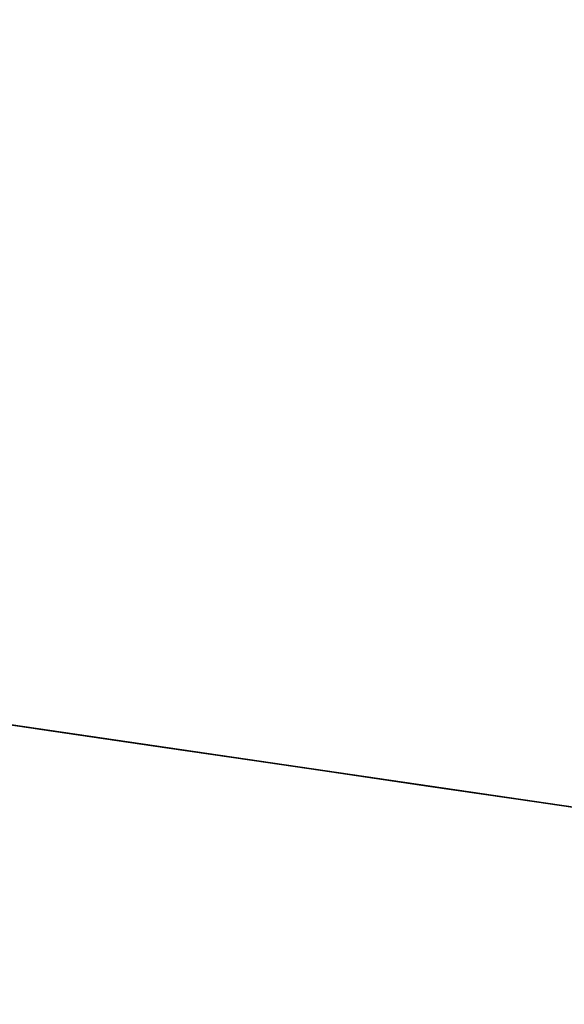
# Model space of a CAD drawing. Header units: millimetres. Extents: x -664 to 605, y -504 to 706.
# Tile 58 of 66: x -155.6913 to -155.6363, y 9.6989 to 9.7983. Entities that reach past the tile are written whole.
import ezdxf

# ---------------------------------------------------------------- set-up
doc = ezdxf.new("R2010")
doc.units = ezdxf.units.MM
doc.layers.add('1', color=7, linetype='Continuous')

# ---------------------------------------------------------------- blocks, each defined once
blk = doc.blocks.new('Bloque 07')
at = {"layer": '1', "color": 35, "true_color": 0xb87333}
for p, q in [((67.14091, 0, 540.083139), (67.155179, 0, 540.09313)), ((67.155179, 0, 540.900612), (67.14091, 0, 540.910603)), ((67.14091, 0, 540.910603), (67.155179, 0, 540.900612)), ((67.155179, 0, 540.09313), (67.14091, 0, 540.083139)), ((67.14091, 0, 542.091576), (67.155179, 0, 542.101567)), ((67.155179, 0, 542.909049), (67.14091, 0, 542.91904)), ((67.14091, 0, 542.91904), (67.155179, 0, 542.909049)), ((67.155179, 0, 542.101567), (67.14091, 0, 542.091576)), ((67.14091, 0, 544.100013), (67.155179, 0, 544.110004)), ((67.155179, 0, 544.917486), (67.14091, 0, 544.927477)), ((67.14091, 0, 544.927477), (67.155179, 0, 544.917486)), ((67.155179, 0, 544.110004), (67.14091, 0, 544.100013)), ((67.14091, 0, 546.10845), (67.155179, 0, 546.118441)), ((67.155179, 0, 546.925923), (67.14091, 0, 546.935915)), ((67.14091, 0, 546.935915), (67.155179, 0, 546.925923)), ((67.155179, 0, 546.118441), (67.14091, 0, 546.10845)), ((67.14091, 0, 548.116887), (67.155179, 0, 548.126878)), ((67.155179, 0, 548.93436), (67.14091, 0, 548.944352)), ((67.14091, 0, 548.944352), (67.155179, 0, 548.93436)), ((67.155179, 0, 548.126878), (67.14091, 0, 548.116887)), ((67.14091, 0, 550.125324), (67.155179, 0, 550.135315)), ((67.155179, 0, 550.942797), (67.14091, 0, 550.952789)), ((67.14091, 0, 550.952789), (67.155179, 0, 550.942797)), ((67.155179, 0, 550.135315), (67.14091, 0, 550.125324)), ((67.14091, 0, 552.133761), (67.155179, 0, 552.143752)), ((67.155179, 0, 552.951234), (67.14091, 0, 552.961226)), ((67.14091, 0, 552.961226), (67.155179, 0, 552.951234)), ((67.155179, 0, 552.143752), (67.14091, 0, 552.133761)), ((67.14091, 0, 554.142198), (67.155179, 0, 554.152189)), ((67.155179, 0, 554.959671), (67.14091, 0, 554.969663)), ((67.14091, 0, 554.969663), (67.155179, 0, 554.959671)), ((67.155179, 0, 554.152189), (67.14091, 0, 554.142198)), ((67.14091, 0, 556.150635), (67.155179, 0, 556.160626)), ((67.155179, 0, 556.968108), (67.14091, 0, 556.9781)), ((67.14091, 0, 556.9781), (67.155179, 0, 556.968108)), ((67.155179, 0, 556.160626), (67.14091, 0, 556.150635)), ((67.14091, 0, 558.159072), (67.155179, 0, 558.169063)), ((67.155179, 0, 558.976545), (67.14091, 0, 558.986537)), ((67.14091, 0, 558.986537), (67.155179, 0, 558.976545)), ((67.155179, 0, 558.169063), (67.14091, 0, 558.159072)), ((67.14091, 0, 560.167509), (67.155179, 0, 560.1775)), ((67.155179, 0, 560.984982), (67.14091, 0, 560.994974)), ((67.14091, 0, 560.994974), (67.155179, 0, 560.984982)), ((67.155179, 0, 560.1775), (67.14091, 0, 560.167509)), ((67.14091, 0, 562.175946), (67.155179, 0, 562.185937)), ((67.155179, 0, 562.993419), (67.14091, 0, 563.003411)), ((67.14091, 0, 563.003411), (67.155179, 0, 562.993419)), ((67.155179, 0, 562.185937), (67.14091, 0, 562.175946)), ((67.14091, 0, 564.184383), (67.155179, 0, 564.194374)), ((67.155179, 0, 565.001856), (67.14091, 0, 565.011848)), ((67.14091, 0, 565.011848), (67.155179, 0, 565.001856)), ((67.155179, 0, 564.194374), (67.14091, 0, 564.184383)), ((67.14091, 0, 566.19282), (67.155179, 0, 566.202811)), ((67.155179, 0, 567.010293), (67.14091, 0, 567.020285)), ((67.14091, 0, 567.020285), (67.155179, 0, 567.010293)), ((67.155179, 0, 566.202811), (67.14091, 0, 566.19282)), ((67.14091, 0, 568.201257), (67.155179, 0, 568.211248)), ((67.155179, 0, 569.01873), (67.14091, 0, 569.028722)), ((67.14091, 0, 569.028722), (67.155179, 0, 569.01873)), ((67.155179, 0, 568.211248), (67.14091, 0, 568.201257)), ((67.14091, 0, 570.209694), (67.155179, 0, 570.219685)), ((67.155179, 0, 571.027167), (67.14091, 0, 571.037159)), ((67.14091, 0, 571.037159), (67.155179, 0, 571.027167)), ((67.155179, 0, 570.219685), (67.14091, 0, 570.209694)), ((67.14091, 0, 572.218131), (67.155179, 0, 572.228122)), ((67.155179, 0, 573.035604), (67.14091, 0, 573.045596)), ((67.14091, 0, 573.045596), (67.155179, 0, 573.035604)), ((67.155179, 0, 572.228122), (67.14091, 0, 572.218131)), ((67.14091, 0, 574.226568), (67.155179, 0, 574.236559)), ((67.155179, 0, 575.044041), (67.14091, 0, 575.054033)), ((67.14091, 0, 575.054033), (67.155179, 0, 575.044041)), ((67.155179, 0, 574.236559), (67.14091, 0, 574.226568)), ((67.14091, 0, 576.235005), (67.155179, 0, 576.244996)), ((67.155179, 0, 577.052478), (67.14091, 0, 577.06247)), ((67.14091, 0, 577.06247), (67.155179, 0, 577.052478)), ((67.155179, 0, 576.244996), (67.14091, 0, 576.235005)), ((67.14091, 0, 578.243442), (67.155179, 0, 578.253433)), ((67.155179, 0, 579.060915), (67.14091, 0, 579.070907)), ((67.14091, 0, 579.070907), (67.155179, 0, 579.060915)), ((67.155179, 0, 578.253433), (67.14091, 0, 578.243442)), ((67.14091, 0, 580.251879), (67.155179, 0, 580.26187)), ((67.155179, 0, 581.069352), (67.14091, 0, 581.079344)), ((67.14091, 0, 581.079344), (67.155179, 0, 581.069352)), ((67.155179, 0, 580.26187), (67.14091, 0, 580.251879)), ((67.14091, 0, 582.260316), (67.155179, 0, 582.270307)), ((67.155179, 0, 583.077789), (67.14091, 0, 583.087781)), ((67.14091, 0, 583.087781), (67.155179, 0, 583.077789)), ((67.155179, 0, 582.270307), (67.14091, 0, 582.260316)), ((67.14091, 0, 584.268753), (67.155179, 0, 584.278744)), ((67.155179, 0, 585.086226), (67.14091, 0, 585.096218)), ((67.14091, 0, 585.096218), (67.155179, 0, 585.086226)), ((67.155179, 0, 584.278744), (67.14091, 0, 584.268753)), ((67.14091, 0, 586.27719), (67.155179, 0, 586.287181)), ((67.155179, 0, 587.094663), (67.14091, 0, 587.104655)), ((67.14091, 0, 587.104655), (67.155179, 0, 587.094663)), ((67.155179, 0, 586.287181), (67.14091, 0, 586.27719)), ((67.155179, 0, 540.09313), (67.169091, 0, 540.103613)), ((67.169091, 0, 540.890129), (67.155179, 0, 540.900612)), ((67.155179, 0, 540.900612), (67.169091, 0, 540.890129)), ((67.169091, 0, 540.103613), (67.155179, 0, 540.09313)), ((67.155179, 0, 542.101567), (67.169091, 0, 542.11205)), ((67.169091, 0, 542.898566), (67.155179, 0, 542.909049)), ((67.155179, 0, 542.909049), (67.169091, 0, 542.898566)), ((67.169091, 0, 542.11205), (67.155179, 0, 542.101567)), ((67.155179, 0, 544.110004), (67.169091, 0, 544.120487)), ((67.169091, 0, 544.907003), (67.155179, 0, 544.917486)), ((67.155179, 0, 544.917486), (67.169091, 0, 544.907003)), ((67.169091, 0, 544.120487), (67.155179, 0, 544.110004)), ((67.155179, 0, 546.118441), (67.169091, 0, 546.128924)), ((67.169091, 0, 546.91544), (67.155179, 0, 546.925923)), ((67.155179, 0, 546.925923), (67.169091, 0, 546.91544)), ((67.169091, 0, 546.128924), (67.155179, 0, 546.118441)), ((67.155179, 0, 548.126878), (67.169091, 0, 548.137361)), ((67.169091, 0, 548.923877), (67.155179, 0, 548.93436)), ((67.155179, 0, 548.93436), (67.169091, 0, 548.923877)), ((67.169091, 0, 548.137361), (67.155179, 0, 548.126878)), ((67.155179, 0, 550.135315), (67.169091, 0, 550.145798)), ((67.169091, 0, 550.932314), (67.155179, 0, 550.942797)), ((67.155179, 0, 550.942797), (67.169091, 0, 550.932314)), ((67.169091, 0, 550.145798), (67.155179, 0, 550.135315)), ((67.155179, 0, 552.143752), (67.169091, 0, 552.154235)), ((67.169091, 0, 552.940751), (67.155179, 0, 552.951234)), ((67.155179, 0, 552.951234), (67.169091, 0, 552.940751)), ((67.169091, 0, 552.154235), (67.155179, 0, 552.143752)), ((67.155179, 0, 554.152189), (67.169091, 0, 554.162672)), ((67.169091, 0, 554.949188), (67.155179, 0, 554.959671)), ((67.155179, 0, 554.959671), (67.169091, 0, 554.949188)), ((67.169091, 0, 554.162672), (67.155179, 0, 554.152189)), ((67.155179, 0, 556.160626), (67.169091, 0, 556.171109)), ((67.169091, 0, 556.957625), (67.155179, 0, 556.968108)), ((67.155179, 0, 556.968108), (67.169091, 0, 556.957625)), ((67.169091, 0, 556.171109), (67.155179, 0, 556.160626)), ((67.155179, 0, 558.169063), (67.169091, 0, 558.179546)), ((67.169091, 0, 558.966062), (67.155179, 0, 558.976545)), ((67.155179, 0, 558.976545), (67.169091, 0, 558.966062)), ((67.169091, 0, 558.179546), (67.155179, 0, 558.169063)), ((67.155179, 0, 560.1775), (67.169091, 0, 560.187983)), ((67.169091, 0, 560.974499), (67.155179, 0, 560.984982)), ((67.155179, 0, 560.984982), (67.169091, 0, 560.974499)), ((67.169091, 0, 560.187983), (67.155179, 0, 560.1775)), ((67.155179, 0, 562.185937), (67.169091, 0, 562.19642)), ((67.169091, 0, 562.982936), (67.155179, 0, 562.993419)), ((67.155179, 0, 562.993419), (67.169091, 0, 562.982936)), ((67.169091, 0, 562.19642), (67.155179, 0, 562.185937)), ((67.155179, 0, 564.194374), (67.169091, 0, 564.204857)), ((67.169091, 0, 564.991373), (67.155179, 0, 565.001856)), ((67.155179, 0, 565.001856), (67.169091, 0, 564.991373)), ((67.169091, 0, 564.204857), (67.155179, 0, 564.194374)), ((67.155179, 0, 566.202811), (67.169091, 0, 566.213294)), ((67.169091, 0, 566.99981), (67.155179, 0, 567.010293)), ((67.155179, 0, 567.010293), (67.169091, 0, 566.99981)), ((67.169091, 0, 566.213294), (67.155179, 0, 566.202811)), ((67.155179, 0, 568.211248), (67.169091, 0, 568.221731)), ((67.169091, 0, 569.008247), (67.155179, 0, 569.01873)), ((67.155179, 0, 569.01873), (67.169091, 0, 569.008247)), ((67.169091, 0, 568.221731), (67.155179, 0, 568.211248)), ((67.155179, 0, 570.219685), (67.169091, 0, 570.230168)), ((67.169091, 0, 571.016684), (67.155179, 0, 571.027167)), ((67.155179, 0, 571.027167), (67.169091, 0, 571.016684)), ((67.169091, 0, 570.230168), (67.155179, 0, 570.219685)), ((67.155179, 0, 572.228122), (67.169091, 0, 572.238605)), ((67.169091, 0, 573.025121), (67.155179, 0, 573.035604)), ((67.155179, 0, 573.035604), (67.169091, 0, 573.025121)), ((67.169091, 0, 572.238605), (67.155179, 0, 572.228122)), ((67.155179, 0, 574.236559), (67.169091, 0, 574.247042)), ((67.169091, 0, 575.033558), (67.155179, 0, 575.044041)), ((67.155179, 0, 575.044041), (67.169091, 0, 575.033558)), ((67.169091, 0, 574.247042), (67.155179, 0, 574.236559)), ((67.155179, 0, 576.244996), (67.169091, 0, 576.255479)), ((67.169091, 0, 577.041995), (67.155179, 0, 577.052478)), ((67.155179, 0, 577.052478), (67.169091, 0, 577.041995)), ((67.169091, 0, 576.255479), (67.155179, 0, 576.244996)), ((67.155179, 0, 578.253433), (67.169091, 0, 578.263916)), ((67.169091, 0, 579.050432), (67.155179, 0, 579.060915)), ((67.155179, 0, 579.060915), (67.169091, 0, 579.050432)), ((67.169091, 0, 578.263916), (67.155179, 0, 578.253433)), ((67.155179, 0, 580.26187), (67.169091, 0, 580.272353)), ((67.169091, 0, 581.058869), (67.155179, 0, 581.069352)), ((67.155179, 0, 581.069352), (67.169091, 0, 581.058869)), ((67.169091, 0, 580.272353), (67.155179, 0, 580.26187)), ((67.155179, 0, 582.270307), (67.169091, 0, 582.280791)), ((67.169091, 0, 583.067306), (67.155179, 0, 583.077789)), ((67.155179, 0, 583.077789), (67.169091, 0, 583.067306)), ((67.169091, 0, 582.280791), (67.155179, 0, 582.270307)), ((67.155179, 0, 584.278744), (67.169091, 0, 584.289228)), ((67.169091, 0, 585.075743), (67.155179, 0, 585.086226)), ((67.155179, 0, 585.086226), (67.169091, 0, 585.075743)), ((67.169091, 0, 584.289228), (67.155179, 0, 584.278744)), ((67.155179, 0, 586.287181), (67.169091, 0, 586.297665)), ((67.169091, 0, 587.08418), (67.155179, 0, 587.094663)), ((67.155179, 0, 587.094663), (67.169091, 0, 587.08418)), ((67.169091, 0, 586.297665), (67.155179, 0, 586.287181)), ((67.169091, 0, 540.103613), (67.182628, 0, 540.114576)), ((67.182628, 0, 540.879167), (67.169091, 0, 540.890129)), ((67.169091, 0, 540.890129), (67.182628, 0, 540.879167)), ((67.182628, 0, 540.114576), (67.169091, 0, 540.103613)), ((67.169091, 0, 542.11205), (67.182628, 0, 542.123013)), ((67.182628, 0, 542.887604), (67.169091, 0, 542.898566)), ((67.169091, 0, 542.898566), (67.182628, 0, 542.887604)), ((67.182628, 0, 542.123013), (67.169091, 0, 542.11205)), ((67.169091, 0, 544.120487), (67.182628, 0, 544.13145)), ((67.182628, 0, 544.896041), (67.169091, 0, 544.907003)), ((67.169091, 0, 544.907003), (67.182628, 0, 544.896041)), ((67.182628, 0, 544.13145), (67.169091, 0, 544.120487)), ((67.169091, 0, 546.128924), (67.182628, 0, 546.139887)), ((67.182628, 0, 546.904478), (67.169091, 0, 546.91544)), ((67.169091, 0, 546.91544), (67.182628, 0, 546.904478)), ((67.182628, 0, 546.139887), (67.169091, 0, 546.128924)), ((67.169091, 0, 548.137361), (67.182628, 0, 548.148324)), ((67.182628, 0, 548.912915), (67.169091, 0, 548.923877)), ((67.169091, 0, 548.923877), (67.182628, 0, 548.912915)), ((67.182628, 0, 548.148324), (67.169091, 0, 548.137361)), ((67.169091, 0, 550.145798), (67.182628, 0, 550.156761)), ((67.182628, 0, 550.921352), (67.169091, 0, 550.932314)), ((67.169091, 0, 550.932314), (67.182628, 0, 550.921352)), ((67.182628, 0, 550.156761), (67.169091, 0, 550.145798)), ((67.169091, 0, 552.154235), (67.182628, 0, 552.165198)), ((67.182628, 0, 552.929789), (67.169091, 0, 552.940751)), ((67.169091, 0, 552.940751), (67.182628, 0, 552.929789)), ((67.182628, 0, 552.165198), (67.169091, 0, 552.154235)), ((67.169091, 0, 554.162672), (67.182628, 0, 554.173635)), ((67.182628, 0, 554.938226), (67.169091, 0, 554.949188)), ((67.169091, 0, 554.949188), (67.182628, 0, 554.938226)), ((67.182628, 0, 554.173635), (67.169091, 0, 554.162672)), ((67.169091, 0, 556.171109), (67.182628, 0, 556.182072)), ((67.182628, 0, 556.946663), (67.169091, 0, 556.957625)), ((67.169091, 0, 556.957625), (67.182628, 0, 556.946663)), ((67.182628, 0, 556.182072), (67.169091, 0, 556.171109)), ((67.169091, 0, 558.179546), (67.182628, 0, 558.190509)), ((67.182628, 0, 558.9551), (67.169091, 0, 558.966062)), ((67.169091, 0, 558.966062), (67.182628, 0, 558.9551)), ((67.182628, 0, 558.190509), (67.169091, 0, 558.179546)), ((67.169091, 0, 560.187983), (67.182628, 0, 560.198946)), ((67.182628, 0, 560.963537), (67.169091, 0, 560.974499)), ((67.169091, 0, 560.974499), (67.182628, 0, 560.963537)), ((67.182628, 0, 560.198946), (67.169091, 0, 560.187983)), ((67.169091, 0, 562.19642), (67.182628, 0, 562.207383)), ((67.182628, 0, 562.971974), (67.169091, 0, 562.982936)), ((67.169091, 0, 562.982936), (67.182628, 0, 562.971974)), ((67.182628, 0, 562.207383), (67.169091, 0, 562.19642)), ((67.169091, 0, 564.204857), (67.182628, 0, 564.21582)), ((67.182628, 0, 564.980411), (67.169091, 0, 564.991373)), ((67.169091, 0, 564.991373), (67.182628, 0, 564.980411)), ((67.182628, 0, 564.21582), (67.169091, 0, 564.204857)), ((67.169091, 0, 566.213294), (67.182628, 0, 566.224257)), ((67.182628, 0, 566.988848), (67.169091, 0, 566.99981)), ((67.169091, 0, 566.99981), (67.182628, 0, 566.988848)), ((67.182628, 0, 566.224257), (67.169091, 0, 566.213294)), ((67.169091, 0, 568.221731), (67.182628, 0, 568.232694)), ((67.182628, 0, 568.997285), (67.169091, 0, 569.008247)), ((67.169091, 0, 569.008247), (67.182628, 0, 568.997285)), ((67.182628, 0, 568.232694), (67.169091, 0, 568.221731)), ((67.169091, 0, 570.230168), (67.182628, 0, 570.241131)), ((67.182628, 0, 571.005722), (67.169091, 0, 571.016684)), ((67.169091, 0, 571.016684), (67.182628, 0, 571.005722)), ((67.182628, 0, 570.241131), (67.169091, 0, 570.230168)), ((67.169091, 0, 572.238605), (67.182628, 0, 572.249568)), ((67.182628, 0, 573.014159), (67.169091, 0, 573.025121)), ((67.169091, 0, 573.025121), (67.182628, 0, 573.014159)), ((67.182628, 0, 572.249568), (67.169091, 0, 572.238605)), ((67.169091, 0, 574.247042), (67.182628, 0, 574.258005)), ((67.182628, 0, 575.022596), (67.169091, 0, 575.033558)), ((67.169091, 0, 575.033558), (67.182628, 0, 575.022596)), ((67.182628, 0, 574.258005), (67.169091, 0, 574.247042)), ((67.169091, 0, 576.255479), (67.182628, 0, 576.266442)), ((67.182628, 0, 577.031033), (67.169091, 0, 577.041995)), ((67.169091, 0, 577.041995), (67.182628, 0, 577.031033)), ((67.182628, 0, 576.266442), (67.169091, 0, 576.255479)), ((67.169091, 0, 578.263916), (67.182628, 0, 578.274879)), ((67.182628, 0, 579.03947), (67.169091, 0, 579.050432)), ((67.169091, 0, 579.050432), (67.182628, 0, 579.03947)), ((67.182628, 0, 578.274879), (67.169091, 0, 578.263916)), ((67.169091, 0, 580.272353), (67.182628, 0, 580.283316)), ((67.182628, 0, 581.047907), (67.169091, 0, 581.058869)), ((67.169091, 0, 581.058869), (67.182628, 0, 581.047907)), ((67.182628, 0, 580.283316), (67.169091, 0, 580.272353)), ((67.169091, 0, 582.280791), (67.182628, 0, 582.291753)), ((67.182628, 0, 583.056344), (67.169091, 0, 583.067306)), ((67.169091, 0, 583.067306), (67.182628, 0, 583.056344)), ((67.182628, 0, 582.291753), (67.169091, 0, 582.280791)), ((67.169091, 0, 584.289228), (67.182628, 0, 584.30019)), ((67.182628, 0, 585.064781), (67.169091, 0, 585.075743)), ((67.169091, 0, 585.075743), (67.182628, 0, 585.064781)), ((67.182628, 0, 584.30019), (67.169091, 0, 584.289228)), ((67.169091, 0, 586.297665), (67.182628, 0, 586.308627)), ((67.182628, 0, 587.073218), (67.169091, 0, 587.08418)), ((67.169091, 0, 587.08418), (67.182628, 0, 587.073218)), ((67.182628, 0, 586.308627), (67.169091, 0, 586.297665)), ((67.182628, 0, 540.114576), (67.195775, 0, 540.126004)), ((67.195775, 0, 540.867739), (67.182628, 0, 540.879167)), ((67.182628, 0, 540.879167), (67.195775, 0, 540.867739)), ((67.195775, 0, 540.126004), (67.182628, 0, 540.114576)), ((67.182628, 0, 542.123013), (67.195775, 0, 542.134441)), ((67.195775, 0, 542.876176), (67.182628, 0, 542.887604)), ((67.182628, 0, 542.887604), (67.195775, 0, 542.876176)), ((67.195775, 0, 542.134441), (67.182628, 0, 542.123013)), ((67.182628, 0, 544.13145), (67.195775, 0, 544.142878)), ((67.195775, 0, 544.884613), (67.182628, 0, 544.896041)), ((67.182628, 0, 544.896041), (67.195775, 0, 544.884613)), ((67.195775, 0, 544.142878), (67.182628, 0, 544.13145)), ((67.182628, 0, 546.139887), (67.195775, 0, 546.151315)), ((67.195775, 0, 546.89305), (67.182628, 0, 546.904478)), ((67.182628, 0, 546.904478), (67.195775, 0, 546.89305)), ((67.195775, 0, 546.151315), (67.182628, 0, 546.139887)), ((67.182628, 0, 548.148324), (67.195775, 0, 548.159752)), ((67.195775, 0, 548.901487), (67.182628, 0, 548.912915)), ((67.182628, 0, 548.912915), (67.195775, 0, 548.901487)), ((67.195775, 0, 548.159752), (67.182628, 0, 548.148324)), ((67.182628, 0, 550.156761), (67.195775, 0, 550.168189)), ((67.195775, 0, 550.909924), (67.182628, 0, 550.921352)), ((67.182628, 0, 550.921352), (67.195775, 0, 550.909924)), ((67.195775, 0, 550.168189), (67.182628, 0, 550.156761)), ((67.182628, 0, 552.165198), (67.195775, 0, 552.176626)), ((67.195775, 0, 552.918361), (67.182628, 0, 552.929789)), ((67.182628, 0, 552.929789), (67.195775, 0, 552.918361)), ((67.195775, 0, 552.176626), (67.182628, 0, 552.165198)), ((67.182628, 0, 554.173635), (67.195775, 0, 554.185063)), ((67.195775, 0, 554.926798), (67.182628, 0, 554.938226)), ((67.182628, 0, 554.938226), (67.195775, 0, 554.926798)), ((67.195775, 0, 554.185063), (67.182628, 0, 554.173635)), ((67.182628, 0, 556.182072), (67.195775, 0, 556.1935)), ((67.195775, 0, 556.935235), (67.182628, 0, 556.946663)), ((67.182628, 0, 556.946663), (67.195775, 0, 556.935235)), ((67.195775, 0, 556.1935), (67.182628, 0, 556.182072)), ((67.182628, 0, 558.190509), (67.195775, 0, 558.201937)), ((67.195775, 0, 558.943672), (67.182628, 0, 558.9551)), ((67.182628, 0, 558.9551), (67.195775, 0, 558.943672)), ((67.195775, 0, 558.201937), (67.182628, 0, 558.190509)), ((67.182628, 0, 560.198946), (67.195775, 0, 560.210374)), ((67.195775, 0, 560.952109), (67.182628, 0, 560.963537)), ((67.182628, 0, 560.963537), (67.195775, 0, 560.952109)), ((67.195775, 0, 560.210374), (67.182628, 0, 560.198946)), ((67.182628, 0, 562.207383), (67.195775, 0, 562.218811)), ((67.195775, 0, 562.960546), (67.182628, 0, 562.971974)), ((67.182628, 0, 562.971974), (67.195775, 0, 562.960546)), ((67.195775, 0, 562.218811), (67.182628, 0, 562.207383)), ((67.182628, 0, 564.21582), (67.195775, 0, 564.227248)), ((67.195775, 0, 564.968983), (67.182628, 0, 564.980411)), ((67.182628, 0, 564.980411), (67.195775, 0, 564.968983)), ((67.195775, 0, 564.227248), (67.182628, 0, 564.21582)), ((67.182628, 0, 566.224257), (67.195775, 0, 566.235685)), ((67.195775, 0, 566.97742), (67.182628, 0, 566.988848)), ((67.182628, 0, 566.988848), (67.195775, 0, 566.97742)), ((67.195775, 0, 566.235685), (67.182628, 0, 566.224257)), ((67.182628, 0, 568.232694), (67.195775, 0, 568.244122)), ((67.195775, 0, 568.985857), (67.182628, 0, 568.997285)), ((67.182628, 0, 568.997285), (67.195775, 0, 568.985857)), ((67.195775, 0, 568.244122), (67.182628, 0, 568.232694)), ((67.182628, 0, 570.241131), (67.195775, 0, 570.252559)), ((67.195775, 0, 570.994294), (67.182628, 0, 571.005722)), ((67.182628, 0, 571.005722), (67.195775, 0, 570.994294)), ((67.195775, 0, 570.252559), (67.182628, 0, 570.241131)), ((67.182628, 0, 572.249568), (67.195775, 0, 572.260996)), ((67.195775, 0, 573.002731), (67.182628, 0, 573.014159)), ((67.182628, 0, 573.014159), (67.195775, 0, 573.002731)), ((67.195775, 0, 572.260996), (67.182628, 0, 572.249568)), ((67.182628, 0, 574.258005), (67.195775, 0, 574.269433)), ((67.195775, 0, 575.011168), (67.182628, 0, 575.022596)), ((67.182628, 0, 575.022596), (67.195775, 0, 575.011168)), ((67.195775, 0, 574.269433), (67.182628, 0, 574.258005)), ((67.182628, 0, 576.266442), (67.195775, 0, 576.27787)), ((67.195775, 0, 577.019605), (67.182628, 0, 577.031033)), ((67.182628, 0, 577.031033), (67.195775, 0, 577.019605)), ((67.195775, 0, 576.27787), (67.182628, 0, 576.266442)), ((67.182628, 0, 578.274879), (67.195775, 0, 578.286307)), ((67.195775, 0, 579.028042), (67.182628, 0, 579.03947)), ((67.182628, 0, 579.03947), (67.195775, 0, 579.028042)), ((67.195775, 0, 578.286307), (67.182628, 0, 578.274879)), ((67.182628, 0, 580.283316), (67.195775, 0, 580.294744)), ((67.195775, 0, 581.036479), (67.182628, 0, 581.047907)), ((67.182628, 0, 581.047907), (67.195775, 0, 581.036479)), ((67.195775, 0, 580.294744), (67.182628, 0, 580.283316)), ((67.182628, 0, 582.291753), (67.195775, 0, 582.303181)), ((67.195775, 0, 583.044916), (67.182628, 0, 583.056344)), ((67.182628, 0, 583.056344), (67.195775, 0, 583.044916)), ((67.195775, 0, 582.303181), (67.182628, 0, 582.291753)), ((67.182628, 0, 584.30019), (67.195775, 0, 584.311618)), ((67.195775, 0, 585.053353), (67.182628, 0, 585.064781)), ((67.182628, 0, 585.064781), (67.195775, 0, 585.053353)), ((67.195775, 0, 584.311618), (67.182628, 0, 584.30019)), ((67.182628, 0, 586.308627), (67.195775, 0, 586.320055)), ((67.195775, 0, 587.06179), (67.182628, 0, 587.073218)), ((67.182628, 0, 587.073218), (67.195775, 0, 587.06179)), ((67.195775, 0, 586.320055), (67.182628, 0, 586.308627)), ((67.195775, 0, 540.126004), (67.208514, 0, 540.137884)), ((67.208514, 0, 540.855859), (67.195775, 0, 540.867739)), ((67.195775, 0, 540.867739), (67.208514, 0, 540.855859)), ((67.208514, 0, 540.137884), (67.195775, 0, 540.126004)), ((67.195775, 0, 542.134441), (67.208514, 0, 542.146321)), ((67.208514, 0, 542.864296), (67.195775, 0, 542.876176)), ((67.195775, 0, 542.876176), (67.208514, 0, 542.864296)), ((67.208514, 0, 542.146321), (67.195775, 0, 542.134441)), ((67.195775, 0, 544.142878), (67.208514, 0, 544.154758)), ((67.208514, 0, 544.872733), (67.195775, 0, 544.884613)), ((67.195775, 0, 544.884613), (67.208514, 0, 544.872733)), ((67.208514, 0, 544.154758), (67.195775, 0, 544.142878)), ((67.195775, 0, 546.151315), (67.208514, 0, 546.163195)), ((67.208514, 0, 546.88117), (67.195775, 0, 546.89305)), ((67.195775, 0, 546.89305), (67.208514, 0, 546.88117)), ((67.208514, 0, 546.163195), (67.195775, 0, 546.151315)), ((67.195775, 0, 548.159752), (67.208514, 0, 548.171632)), ((67.208514, 0, 548.889607), (67.195775, 0, 548.901487)), ((67.195775, 0, 548.901487), (67.208514, 0, 548.889607)), ((67.208514, 0, 548.171632), (67.195775, 0, 548.159752)), ((67.195775, 0, 550.168189), (67.208514, 0, 550.180069)), ((67.208514, 0, 550.898044), (67.195775, 0, 550.909924)), ((67.195775, 0, 550.909924), (67.208514, 0, 550.898044)), ((67.208514, 0, 550.180069), (67.195775, 0, 550.168189)), ((67.195775, 0, 552.176626), (67.208514, 0, 552.188506)), ((67.208514, 0, 552.906481), (67.195775, 0, 552.918361)), ((67.195775, 0, 552.918361), (67.208514, 0, 552.906481)), ((67.208514, 0, 552.188506), (67.195775, 0, 552.176626)), ((67.195775, 0, 554.185063), (67.208514, 0, 554.196943)), ((67.208514, 0, 554.914918), (67.195775, 0, 554.926798)), ((67.195775, 0, 554.926798), (67.208514, 0, 554.914918)), ((67.208514, 0, 554.196943), (67.195775, 0, 554.185063)), ((67.195775, 0, 556.1935), (67.208514, 0, 556.20538)), ((67.208514, 0, 556.923355), (67.195775, 0, 556.935235)), ((67.195775, 0, 556.935235), (67.208514, 0, 556.923355)), ((67.208514, 0, 556.20538), (67.195775, 0, 556.1935)), ((67.195775, 0, 558.201937), (67.208514, 0, 558.213817)), ((67.208514, 0, 558.931792), (67.195775, 0, 558.943672)), ((67.195775, 0, 558.943672), (67.208514, 0, 558.931792)), ((67.208514, 0, 558.213817), (67.195775, 0, 558.201937)), ((67.195775, 0, 560.210374), (67.208514, 0, 560.222254)), ((67.208514, 0, 560.940229), (67.195775, 0, 560.952109)), ((67.195775, 0, 560.952109), (67.208514, 0, 560.940229)), ((67.208514, 0, 560.222254), (67.195775, 0, 560.210374)), ((67.195775, 0, 562.218811), (67.208514, 0, 562.230691)), ((67.208514, 0, 562.948666), (67.195775, 0, 562.960546)), ((67.195775, 0, 562.960546), (67.208514, 0, 562.948666)), ((67.208514, 0, 562.230691), (67.195775, 0, 562.218811)), ((67.195775, 0, 564.227248), (67.208514, 0, 564.239128)), ((67.208514, 0, 564.957103), (67.195775, 0, 564.968983)), ((67.195775, 0, 564.968983), (67.208514, 0, 564.957103)), ((67.208514, 0, 564.239128), (67.195775, 0, 564.227248)), ((67.195775, 0, 566.235685), (67.208514, 0, 566.247565)), ((67.208514, 0, 566.96554), (67.195775, 0, 566.97742)), ((67.195775, 0, 566.97742), (67.208514, 0, 566.96554)), ((67.208514, 0, 566.247565), (67.195775, 0, 566.235685)), ((67.195775, 0, 568.244122), (67.208514, 0, 568.256002)), ((67.208514, 0, 568.973977), (67.195775, 0, 568.985857)), ((67.195775, 0, 568.985857), (67.208514, 0, 568.973977)), ((67.208514, 0, 568.256002), (67.195775, 0, 568.244122)), ((67.195775, 0, 570.252559), (67.208514, 0, 570.264439)), ((67.208514, 0, 570.982414), (67.195775, 0, 570.994294)), ((67.195775, 0, 570.994294), (67.208514, 0, 570.982414)), ((67.208514, 0, 570.264439), (67.195775, 0, 570.252559)), ((67.195775, 0, 572.260996), (67.208514, 0, 572.272876)), ((67.208514, 0, 572.990851), (67.195775, 0, 573.002731)), ((67.195775, 0, 573.002731), (67.208514, 0, 572.990851)), ((67.208514, 0, 572.272876), (67.195775, 0, 572.260996)), ((67.195775, 0, 574.269433), (67.208514, 0, 574.281313)), ((67.208514, 0, 574.999288), (67.195775, 0, 575.011168)), ((67.195775, 0, 575.011168), (67.208514, 0, 574.999288)), ((67.208514, 0, 574.281313), (67.195775, 0, 574.269433)), ((67.195775, 0, 576.27787), (67.208514, 0, 576.28975)), ((67.208514, 0, 577.007725), (67.195775, 0, 577.019605)), ((67.195775, 0, 577.019605), (67.208514, 0, 577.007725)), ((67.208514, 0, 576.28975), (67.195775, 0, 576.27787)), ((67.195775, 0, 578.286307), (67.208514, 0, 578.298187)), ((67.208514, 0, 579.016162), (67.195775, 0, 579.028042)), ((67.195775, 0, 579.028042), (67.208514, 0, 579.016162)), ((67.208514, 0, 578.298187), (67.195775, 0, 578.286307)), ((67.195775, 0, 580.294744), (67.208514, 0, 580.306624)), ((67.208514, 0, 581.024599), (67.195775, 0, 581.036479)), ((67.195775, 0, 581.036479), (67.208514, 0, 581.024599)), ((67.208514, 0, 580.306624), (67.195775, 0, 580.294744)), ((67.195775, 0, 582.303181), (67.208514, 0, 582.315061)), ((67.208514, 0, 583.033036), (67.195775, 0, 583.044916)), ((67.195775, 0, 583.044916), (67.208514, 0, 583.033036)), ((67.208514, 0, 582.315061), (67.195775, 0, 582.303181)), ((67.195775, 0, 584.311618), (67.208514, 0, 584.323498)), ((67.208514, 0, 585.041473), (67.195775, 0, 585.053353)), ((67.195775, 0, 585.053353), (67.208514, 0, 585.041473)), ((67.208514, 0, 584.323498), (67.195775, 0, 584.311618)), ((67.195775, 0, 586.320055), (67.208514, 0, 586.331935)), ((67.208514, 0, 587.04991), (67.195775, 0, 587.06179)), ((67.195775, 0, 587.06179), (67.208514, 0, 587.04991)), ((67.208514, 0, 586.331935), (67.195775, 0, 586.320055)), ((67.208514, 0, 540.137884), (67.220832, 0, 540.150201)), ((67.220832, 0, 540.843541), (67.208514, 0, 540.855859)), ((67.208514, 0, 540.855859), (67.220832, 0, 540.843541)), ((67.220832, 0, 540.150201), (67.208514, 0, 540.137884)), ((67.208514, 0, 542.146321), (67.220832, 0, 542.158638)), ((67.220832, 0, 542.851978), (67.208514, 0, 542.864296)), ((67.208514, 0, 542.864296), (67.220832, 0, 542.851978)), ((67.220832, 0, 542.158638), (67.208514, 0, 542.146321)), ((67.208514, 0, 544.154758), (67.220832, 0, 544.167075)), ((67.220832, 0, 544.860415), (67.208514, 0, 544.872733)), ((67.208514, 0, 544.872733), (67.220832, 0, 544.860415)), ((67.220832, 0, 544.167075), (67.208514, 0, 544.154758)), ((67.208514, 0, 546.163195), (67.220832, 0, 546.175512)), ((67.220832, 0, 546.868852), (67.208514, 0, 546.88117)), ((67.208514, 0, 546.88117), (67.220832, 0, 546.868852)), ((67.220832, 0, 546.175512), (67.208514, 0, 546.163195)), ((67.208514, 0, 548.171632), (67.220832, 0, 548.183949)), ((67.220832, 0, 548.877289), (67.208514, 0, 548.889607)), ((67.208514, 0, 548.889607), (67.220832, 0, 548.877289)), ((67.220832, 0, 548.183949), (67.208514, 0, 548.171632)), ((67.208514, 0, 550.180069), (67.220832, 0, 550.192386)), ((67.220832, 0, 550.885726), (67.208514, 0, 550.898044)), ((67.208514, 0, 550.898044), (67.220832, 0, 550.885726)), ((67.220832, 0, 550.192386), (67.208514, 0, 550.180069)), ((67.208514, 0, 552.188506), (67.220832, 0, 552.200823)), ((67.220832, 0, 552.894163), (67.208514, 0, 552.906481)), ((67.208514, 0, 552.906481), (67.220832, 0, 552.894163)), ((67.220832, 0, 552.200823), (67.208514, 0, 552.188506)), ((67.208514, 0, 554.196943), (67.220832, 0, 554.20926)), ((67.220832, 0, 554.9026), (67.208514, 0, 554.914918)), ((67.208514, 0, 554.914918), (67.220832, 0, 554.9026)), ((67.220832, 0, 554.20926), (67.208514, 0, 554.196943)), ((67.208514, 0, 556.20538), (67.220832, 0, 556.217697)), ((67.220832, 0, 556.911037), (67.208514, 0, 556.923355)), ((67.208514, 0, 556.923355), (67.220832, 0, 556.911037)), ((67.220832, 0, 556.217697), (67.208514, 0, 556.20538)), ((67.208514, 0, 558.213817), (67.220832, 0, 558.226134)), ((67.220832, 0, 558.919474), (67.208514, 0, 558.931792)), ((67.208514, 0, 558.931792), (67.220832, 0, 558.919474)), ((67.220832, 0, 558.226134), (67.208514, 0, 558.213817)), ((67.208514, 0, 560.222254), (67.220832, 0, 560.234571)), ((67.220832, 0, 560.927911), (67.208514, 0, 560.940229)), ((67.208514, 0, 560.940229), (67.220832, 0, 560.927911)), ((67.220832, 0, 560.234571), (67.208514, 0, 560.222254)), ((67.208514, 0, 562.230691), (67.220832, 0, 562.243008)), ((67.220832, 0, 562.936348), (67.208514, 0, 562.948666)), ((67.208514, 0, 562.948666), (67.220832, 0, 562.936348)), ((67.220832, 0, 562.243008), (67.208514, 0, 562.230691)), ((67.208514, 0, 564.239128), (67.220832, 0, 564.251445)), ((67.220832, 0, 564.944785), (67.208514, 0, 564.957103)), ((67.208514, 0, 564.957103), (67.220832, 0, 564.944785)), ((67.220832, 0, 564.251445), (67.208514, 0, 564.239128)), ((67.208514, 0, 566.247565), (67.220832, 0, 566.259882)), ((67.220832, 0, 566.953223), (67.208514, 0, 566.96554)), ((67.208514, 0, 566.96554), (67.220832, 0, 566.953223)), ((67.220832, 0, 566.259882), (67.208514, 0, 566.247565)), ((67.208514, 0, 568.256002), (67.220832, 0, 568.268319)), ((67.220832, 0, 568.96166), (67.208514, 0, 568.973977)), ((67.208514, 0, 568.973977), (67.220832, 0, 568.96166)), ((67.220832, 0, 568.268319), (67.208514, 0, 568.256002)), ((67.208514, 0, 570.264439), (67.220832, 0, 570.276756)), ((67.220832, 0, 570.970097), (67.208514, 0, 570.982414)), ((67.208514, 0, 570.982414), (67.220832, 0, 570.970097)), ((67.220832, 0, 570.276756), (67.208514, 0, 570.264439)), ((67.208514, 0, 572.272876), (67.220832, 0, 572.285193)), ((67.220832, 0, 572.978534), (67.208514, 0, 572.990851)), ((67.208514, 0, 572.990851), (67.220832, 0, 572.978534)), ((67.220832, 0, 572.285193), (67.208514, 0, 572.272876)), ((67.208514, 0, 574.281313), (67.220832, 0, 574.29363)), ((67.220832, 0, 574.986971), (67.208514, 0, 574.999288)), ((67.208514, 0, 574.999288), (67.220832, 0, 574.986971)), ((67.220832, 0, 574.29363), (67.208514, 0, 574.281313)), ((67.208514, 0, 576.28975), (67.220832, 0, 576.302067)), ((67.220832, 0, 576.995408), (67.208514, 0, 577.007725)), ((67.208514, 0, 577.007725), (67.220832, 0, 576.995408)), ((67.220832, 0, 576.302067), (67.208514, 0, 576.28975)), ((67.208514, 0, 578.298187), (67.220832, 0, 578.310504)), ((67.220832, 0, 579.003845), (67.208514, 0, 579.016162)), ((67.208514, 0, 579.016162), (67.220832, 0, 579.003845)), ((67.220832, 0, 578.310504), (67.208514, 0, 578.298187)), ((67.208514, 0, 580.306624), (67.220832, 0, 580.318941)), ((67.220832, 0, 581.012282), (67.208514, 0, 581.024599)), ((67.208514, 0, 581.024599), (67.220832, 0, 581.012282)), ((67.220832, 0, 580.318941), (67.208514, 0, 580.306624)), ((67.208514, 0, 582.315061), (67.220832, 0, 582.327378)), ((67.220832, 0, 583.020719), (67.208514, 0, 583.033036)), ((67.208514, 0, 583.033036), (67.220832, 0, 583.020719)), ((67.220832, 0, 582.327378), (67.208514, 0, 582.315061)), ((67.208514, 0, 584.323498), (67.220832, 0, 584.335815)), ((67.220832, 0, 585.029156), (67.208514, 0, 585.041473)), ((67.208514, 0, 585.041473), (67.220832, 0, 585.029156)), ((67.220832, 0, 584.335815), (67.208514, 0, 584.323498)), ((67.208514, 0, 586.331935), (67.220832, 0, 586.344252)), ((67.220832, 0, 587.037593), (67.208514, 0, 587.04991)), ((67.208514, 0, 587.04991), (67.220832, 0, 587.037593)), ((67.220832, 0, 586.344252), (67.208514, 0, 586.331935))]:
    blk.add_line(p, q, dxfattribs=at)
blk = doc.blocks.new('Bloque 08')
at = {"layer": '1', "color": 250, "true_color": 0x111111}
for p, q in [((37.387661, 0, 595.664912), (68.950161, 0, 595.664912)), ((68.950161, 0, 595.664912), (37.387661, 0, 595.664912)), ((37.387661, 0, 594.164912), (68.950161, 0, 594.164912)), ((68.950161, 0, 594.164912), (37.387661, 0, 594.164912)), ((67.029191, 0, 525.64234), (67.271977, 0, 526.088369)), ((67.271977, 0, 526.088369), (67.029191, 0, 525.64234)), ((67.271977, 0, 526.088369), (67.029191, 0, 525.64234)), ((67.100552, 0, 523.037852), (67.432814, 0, 523.487873)), ((67.432814, 0, 523.487873), (67.100552, 0, 523.037852)), ((67.432814, 0, 523.487873), (67.100552, 0, 523.037852))]:
    blk.add_line(p, q, dxfattribs=at)
blk = doc.blocks.new('Bloque 11')
at = {"layer": '1', "color": 250, "true_color": 0x111111}
for p, q in [((67.212688, 0, 51.676067), (67.152654, 0, 51.836084)), ((67.501977, 0), (66.501977, 0))]:
    blk.add_line(p, q, dxfattribs=at)
blk = doc.blocks.new('33451_ 33451WP_ - FAN-464261-_3D_')
at = {"layer": '1', "color": 250, "true_color": 0x111111}
for name in ['Bloque 08', 'Bloque 11']:
    blk.add_blockref(name, (0, 0), dxfattribs=at)
at = {"layer": '1', "color": 35, "true_color": 0xb87333}
blk.add_blockref('Bloque 07', (0, 0), dxfattribs=at)
blk = doc.blocks.new('Product')
at = {"layer": '1'}
blk.add_blockref('33451_ 33451WP_ - FAN-464261-_3D_', (0, 0), dxfattribs=at)

msp = doc.modelspace()

# ---------------------------------------------------------------- block references
at = {"layer": '1', "extrusion": (0, 0, -1), "rotation": 8.321257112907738}
msp.add_blockref('Product', (89.18811, 0, -639.2), dxfattribs=at)

doc.saveas('drawing.dxf')
